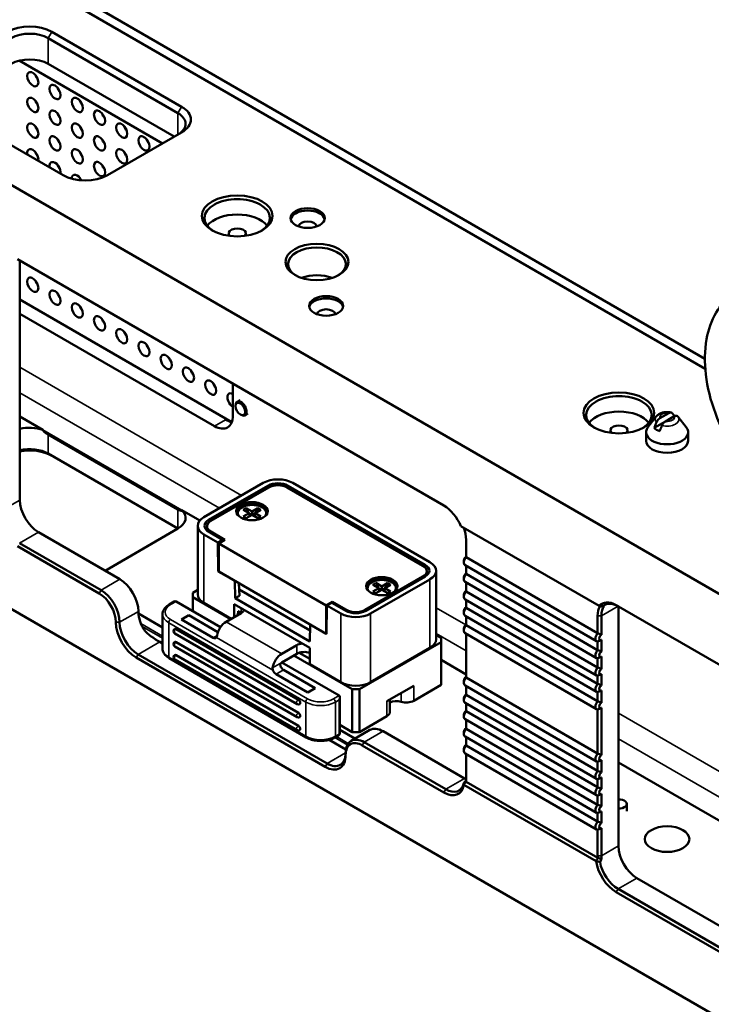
# Model space of a CAD drawing. Header units: millimetres. Extents: x 0 to 5372, y -189 to 1188.
# Tile 17 of 30: x 1276 to 1364, y 379 to 504. Entities that reach past the tile are written whole.
import ezdxf

# ---------------------------------------------------------------- set-up
doc = ezdxf.new("R2010")
doc.units = ezdxf.units.MM
doc.header["$LTSCALE"] = 2
doc.layers.add('Sichtbar (ISO)', color=7, linetype='Continuous', lineweight=50)
doc.layers.add('Sichtbar schmal (ISO)', color=7, linetype='Continuous', lineweight=35)

msp = doc.modelspace()

# ---------------------------------------------------------------- linework, layer by layer
at = {"layer": 'Sichtbar (ISO)'}
for p, q in [((1128.192, 567.346), (1594.27, 298.256)), ((1202.639, 551.947), (1363.132, 459.286)), ((1202.997, 553.007), (1363.081, 460.582)), ((1594.27, 244.367), (1128.192, 513.457)), ((1280.03, 502.134), (1296.529, 492.608)), ((1296.058, 491.792), (1279.558, 501.318)), ((1294.097, 487.938), (1275.877, 498.457)), ((1279.558, 498.052), (1295.586, 488.798)), ((1281.444, 483.899), (1264.945, 493.425)), ((1296.529, 489.342), (1287.101, 483.899)), ((1275.671, 473.217), (1329.882, 441.918)), ((1275.947, 473.058), (1275.947, 442.622)), ((1275.947, 468.097), (1302.913, 452.529)), ((1275.947, 466.301), (1300.696, 452.012)), ((1303.053, 453.373), (1303.053, 457.408)), ((1303.383, 454.543), (1303.383, 454.652)), ((1303.967, 455.328), (1303.59, 455.11)), ((1278.892, 451.537), (1275.947, 453.237)), ((1303.996, 453.482), (1304.09, 453.427)), ((1304.967, 453.596), (1304.59, 453.378)), ((1356.903, 453.228), (1355.849, 451.868)), ((1358.488, 453.671), (1357.371, 453.026)), ((1359.195, 453.262), (1358.078, 452.618)), ((1359.223, 453.279), (1359.195, 453.262)), ((1359.663, 453.228), (1360.717, 451.868)), ((1358.078, 452.618), (1356.636, 451.785)), ((1279.558, 450.944), (1296.058, 441.418)), ((1355.616, 450.15), (1355.616, 451.239)), ((1360.95, 450.15), (1360.95, 451.239)), ((1279.558, 448.517), (1296.058, 438.992)), ((1299.357, 440.434), (1306.9, 444.789)), ((1299.962, 440.085), (1307.505, 444.439)), ((1307.607, 444.217), (1300.253, 439.971)), ((1327.217, 434.256), (1309.964, 444.217)), ((1327.508, 434.369), (1310.066, 444.439)), ((1328.113, 434.719), (1310.671, 444.789)), ((1298.844, 440.018), (1296.574, 441.328)), ((1303.686, 440.788), (1303.686, 440.951)), ((1304.731, 441.604), (1304.354, 441.387)), ((1304.354, 441.387), (1305.109, 440.951)), ((1305.109, 440.951), (1304.354, 440.516)), ((1304.354, 440.516), (1304.731, 440.298)), ((1305.486, 441.169), (1304.731, 441.604)), ((1305.048, 440.986), (1304.731, 441.604)), ((1304.731, 440.298), (1305.486, 440.734)), ((1305.169, 440.551), (1305.109, 440.951)), ((1305.115, 440.909), (1305.453, 440.714)), ((1306.24, 441.604), (1305.486, 441.169)), ((1305.486, 441.169), (1305.486, 440.734)), ((1305.486, 440.734), (1306.24, 440.298)), ((1305.856, 440.909), (1305.519, 440.714)), ((1305.802, 440.551), (1305.863, 440.951)), ((1305.863, 440.951), (1306.617, 441.387)), ((1306.617, 440.516), (1305.863, 440.951)), ((1305.923, 440.986), (1306.24, 441.604)), ((1306.617, 441.387), (1306.24, 441.604)), ((1306.24, 440.298), (1306.617, 440.516)), ((1307.286, 440.788), (1307.286, 440.951)), ((1298.576, 430.636), (1298.576, 439.345)), ((1299.765, 439.291), (1299.765, 438.741)), ((1349.63, 429.156), (1332.056, 439.303)), ((1278.305, 438.54), (1288.675, 432.552)), ((1286.79, 433.641), (1296.058, 438.992)), ((1299.357, 438.257), (1301.141, 437.227)), ((1299.962, 438.606), (1301.746, 437.577)), ((1300.253, 438.611), (1302.044, 437.576)), ((1286.042, 430.76), (1275.671, 436.747)), ((1275.907, 437.155), (1286.278, 431.168)), ((1301.746, 437.577), (1301.141, 437.227)), ((1301.196, 433.548), (1301.141, 437.227)), ((1302.044, 437.576), (1301.243, 437.114)), ((1301.243, 437.114), (1314.914, 429.221)), ((1301.243, 433.521), (1301.243, 437.114)), ((1301.754, 437.408), (1301.746, 437.577)), ((1332.711, 437.564), (1332.711, 435.355)), ((1332.434, 434.942), (1332.434, 434.669)), ((1349.319, 424.676), (1332.584, 434.338)), ((1332.711, 435.355), (1349.446, 425.693)), ((1332.711, 434.265), (1332.711, 433.221)), ((1301.196, 433.548), (1301.243, 433.576)), ((1301.196, 433.548), (1303.284, 432.343)), ((1301.243, 433.521), (1314.914, 425.628)), ((1327.706, 433.576), (1327.706, 433.026)), ((1328.894, 433.63), (1328.894, 424.921)), ((1332.711, 433.221), (1349.446, 423.559)), ((1303.284, 432.343), (1303.317, 430.146)), ((1303.821, 432.033), (1303.869, 430.465)), ((1327.217, 432.895), (1319.864, 428.649)), ((1319.966, 428.536), (1327.508, 432.891)), ((1320.571, 428.187), (1328.113, 432.541)), ((1321.231, 432.079), (1320.853, 431.861)), ((1320.853, 431.861), (1321.608, 431.425)), ((1321.985, 431.643), (1321.231, 432.079)), ((1321.547, 431.46), (1321.231, 432.079)), ((1322.739, 432.079), (1321.985, 431.643)), ((1322.362, 431.425), (1323.116, 431.861)), ((1322.423, 431.46), (1322.739, 432.079)), ((1323.116, 431.861), (1322.739, 432.079)), ((1332.434, 432.808), (1332.434, 432.536)), ((1349.319, 422.542), (1332.584, 432.204)), ((1332.711, 432.131), (1332.711, 431.013)), ((1297.943, 430.827), (1298.576, 431.192)), ((1297.943, 430.827), (1297.943, 430.282)), ((1303.317, 430.146), (1303.869, 430.465)), ((1312.861, 426.051), (1303.845, 431.257)), ((1320.185, 431.262), (1320.185, 431.425)), ((1321.608, 431.425), (1320.853, 430.99)), ((1320.853, 430.99), (1321.231, 430.772)), ((1321.231, 430.772), (1321.985, 431.208)), ((1321.668, 431.025), (1321.608, 431.425)), ((1321.614, 431.384), (1321.952, 431.189)), ((1321.985, 431.643), (1321.985, 431.208)), ((1321.985, 431.208), (1322.739, 430.772)), ((1322.356, 431.384), (1322.018, 431.189)), ((1322.301, 431.025), (1322.362, 431.425)), ((1323.116, 430.99), (1322.362, 431.425)), ((1322.739, 430.772), (1323.116, 430.99)), ((1323.785, 431.262), (1323.785, 431.425)), ((1332.434, 430.6), (1332.434, 430.328)), ((1332.711, 431.013), (1349.446, 421.351)), ((1294.948, 429.346), (1295.586, 429.715)), ((1301.479, 426.472), (1295.822, 429.738)), ((1302.775, 427.493), (1297.943, 430.282)), ((1297.943, 430.282), (1297.943, 428.513)), ((1302.846, 427.533), (1299.357, 429.547)), ((1312.84, 423.832), (1303.199, 429.398)), ((1303.199, 429.398), (1303.199, 427.738)), ((1303.317, 430.146), (1312.84, 424.649)), ((1315.715, 429.684), (1314.914, 429.221)), ((1314.914, 425.628), (1314.914, 429.221)), ((1314.961, 425.601), (1315.016, 429.216)), ((1315.621, 429.566), (1315.016, 429.216)), ((1315.016, 429.216), (1316.799, 428.187)), ((1315.621, 429.566), (1317.404, 428.536)), ((1317.507, 428.649), (1315.715, 429.684)), ((1315.715, 429.684), (1315.715, 429.511)), ((1349.319, 420.334), (1332.584, 429.996)), ((1332.711, 429.923), (1332.711, 428.934)), ((1351.803, 429.263), (1370.659, 418.376)), ((1291.044, 428.191), (1294.098, 426.428)), ((1294.098, 428.105), (1294.098, 423.75)), ((1297.448, 427.983), (1296.505, 427.438)), ((1301.151, 425.845), (1297.448, 427.983)), ((1304.095, 428.255), (1302.186, 427.152)), ((1303.71, 428.477), (1303.689, 428.02)), ((1304.095, 428.255), (1303.694, 428.486)), ((1332.434, 428.521), (1332.434, 428.249)), ((1332.711, 428.934), (1349.446, 419.272)), ((1349.667, 429.135), (1349.63, 429.156)), ((1349.735, 429.096), (1349.667, 429.135)), ((1352.079, 429.103), (1352.079, 398.668)), ((1300.536, 425.111), (1296.505, 427.438)), ((1312.84, 424.649), (1312.873, 426.807)), ((1312.873, 426.807), (1314.961, 425.601)), ((1349.319, 418.255), (1332.584, 427.917)), ((1332.711, 427.844), (1332.711, 426.712)), ((1332.711, 426.712), (1349.446, 417.05)), ((1349.446, 425.693), (1349.446, 427.902)), ((1349.917, 427.902), (1349.917, 425.487)), ((1311.212, 416.684), (1295.655, 425.666)), ((1311.378, 417.245), (1295.822, 426.226)), ((1314.962, 425.656), (1314.914, 425.628)), ((1328.894, 425.477), (1329.527, 425.111)), ((1332.434, 426.299), (1332.434, 426.027)), ((1349.319, 416.033), (1332.584, 425.695)), ((1332.711, 425.622), (1332.711, 420.072)), ((1294.098, 424.394), (1293.75, 424.595)), ((1311.378, 415.585), (1295.822, 424.566)), ((1319.156, 418.579), (1329.527, 424.567)), ((1329.527, 424.567), (1329.527, 425.111)), ((1329.527, 419.124), (1329.527, 424.567)), ((1349.446, 423.559), (1349.446, 424.642)), ((1349.917, 424.848), (1349.917, 423.353)), ((1290.992, 423.003), (1315.033, 409.122)), ((1311.212, 415.024), (1295.655, 424.005)), ((1311.166, 424.172), (1309.257, 423.07)), ((1309.257, 421.981), (1311.166, 423.084)), ((1312.84, 422.417), (1311.462, 423.212)), ((1312.84, 423.832), (1312.84, 421.764)), ((1320.571, 419.477), (1328.113, 423.832)), ((1290.756, 422.595), (1314.798, 408.714)), ((1294.948, 422.509), (1312.39, 412.439)), ((1311.212, 413.364), (1295.655, 422.345)), ((1311.378, 413.925), (1295.822, 422.906)), ((1316.564, 417.763), (1309.257, 421.981)), ((1318.214, 418.579), (1310.789, 422.866)), ((1316.799, 419.477), (1312.84, 421.764)), ((1332.711, 420.464), (1329.527, 422.302)), ((1349.446, 421.351), (1349.446, 422.508)), ((1349.917, 422.714), (1349.917, 421.145)), ((1312.58, 418.157), (1308.55, 420.484)), ((1313.523, 418.702), (1309.493, 421.029)), ((1349.917, 420.506), (1349.917, 419.066)), ((1332.434, 419.659), (1332.434, 419.387)), ((1332.711, 420.072), (1349.446, 410.41)), ((1349.446, 419.272), (1349.446, 420.3)), ((1313.523, 418.702), (1312.58, 418.157)), ((1318.214, 418.579), (1319.156, 418.579)), ((1318.214, 413.136), (1318.214, 418.579)), ((1319.156, 418.579), (1319.156, 413.136)), ((1326.046, 419.019), (1322.638, 417.051)), ((1326.046, 417.113), (1329.527, 419.124)), ((1349.319, 409.394), (1332.584, 419.055)), ((1332.711, 418.982), (1332.711, 417.851)), ((1349.446, 417.05), (1349.446, 418.221)), ((1349.917, 418.427), (1349.917, 416.844)), ((1316.661, 417.547), (1316.661, 413)), ((1323.029, 417.277), (1323.029, 415.69)), ((1332.434, 417.438), (1332.434, 417.165)), ((1349.319, 407.172), (1332.584, 416.834)), ((1332.711, 417.851), (1349.446, 408.189)), ((1332.711, 416.761), (1332.711, 415.771)), ((1332.711, 415.771), (1349.446, 406.11)), ((1349.446, 410.41), (1349.446, 415.999)), ((1349.917, 416.205), (1349.917, 410.205)), ((1319.156, 413.136), (1322.638, 415.146)), ((1332.434, 415.359), (1332.434, 415.086)), ((1349.319, 405.093), (1332.584, 414.755)), ((1332.711, 414.682), (1332.711, 413.563)), ((1316.661, 414.032), (1318.214, 413.136)), ((1316.661, 413.401), (1318.576, 412.295)), ((1320.478, 413.394), (1318.081, 412.009)), ((1319.156, 413.136), (1318.214, 413.136)), ((1322.145, 413.228), (1332.516, 407.241)), ((1332.434, 413.15), (1332.434, 412.878)), ((1332.711, 413.563), (1349.446, 403.901)), ((1317.425, 410.926), (1315.312, 412.146)), ((1316.023, 412.439), (1316.495, 412.711)), ((1319.747, 411.844), (1330.118, 405.856)), ((1349.319, 402.885), (1332.584, 412.547)), ((1332.711, 412.473), (1332.711, 411.43)), ((1329.882, 405.448), (1319.512, 411.436)), ((1332.434, 411.017), (1332.434, 410.745)), ((1332.711, 411.43), (1349.446, 401.768)), ((1349.319, 400.751), (1332.584, 410.413)), ((1332.711, 410.34), (1332.711, 407.081)), ((1349.446, 408.189), (1349.446, 409.36)), ((1349.917, 409.566), (1349.917, 407.983)), ((1373.487, 396.922), (1352.079, 409.282)), ((1332.7, 406.811), (1332.703, 406.813)), ((1332.703, 406.813), (1349.453, 397.143)), ((1349.446, 406.11), (1349.446, 407.138)), ((1349.917, 407.344), (1349.917, 405.904)), ((1349.253, 396.714), (1332.432, 406.426)), ((1349.446, 403.901), (1349.446, 405.059)), ((1349.917, 405.265), (1349.917, 403.696)), ((1349.917, 403.057), (1349.917, 401.562)), ((1353.155, 403.066), (1353.155, 403.991)), ((1349.446, 401.768), (1349.446, 402.851)), ((1349.446, 397.419), (1349.446, 400.717)), ((1349.917, 400.923), (1349.917, 397.419)), ((1349.453, 397.143), (1349.457, 397.136)), ((1354.436, 394.585), (1373.293, 383.698)), ((1352.038, 393.201), (1370.895, 382.314)), ((1370.659, 381.906), (1351.803, 392.792))]:
    msp.add_line(p, q, dxfattribs=at)
for centre, start, end in [((1295.822, 425.954), 120, 240), ((1295.822, 424.294), 120, 240), ((1295.822, 422.634), 120, 240), ((1311.378, 416.973), 240, 300), ((1311.378, 415.313), 240, 300), ((1311.378, 413.652), 240, 300), ((1316.328, 413), 300, 0)]:
    msp.add_arc(centre, 0.333, start, end, dxfattribs=at)
for centre, major_axis, ratio, start_param, end_param in [((1277.201, 500.501), (4, 0), 0.5773503, 0.7853982, 2.3561945), ((1277.201, 499.957), (-3.333, 0), 0.5773503, 3.9269908, 5.4977871), ((1277.201, 496.691), (3.333, 0), 0.5773503, 0.7853982, 2.3561945), ((1278.54, 496.647), (0.5, -0.866), 0.5773503, 4.3725521, 5.0522259), ((1281.369, 495.014), (0.5, -0.866), 0.5773503, 4.3725521, 5.0522259), ((1278.54, 493.381), (0.5, -0.866), 0.5773503, 4.3725521, 5.0522259), ((1284.197, 493.381), (0.5, -0.866), 0.5773503, 4.3725521, 5.0522259), ((1281.369, 491.748), (0.5, -0.866), 0.5773503, 4.3725521, 5.0522259), ((1287.025, 491.748), (0.5, -0.866), 0.5773503, 4.3725521, 5.0522259), ((1293.701, 490.431), (3.333, 0), 0.5773503, 5.4977871, 7.0685835), ((1293.701, 490.975), (4, 0), 0.5773503, 5.4977871, 7.0685835), ((1278.54, 490.115), (0.5, -0.866), 0.5773503, 4.3725521, 5.0522259), ((1284.197, 490.115), (0.5, -0.866), 0.5773503, 4.3725521, 5.0522259), ((1289.854, 490.115), (0.5, -0.866), 0.5773503, 4.3725521, 5.0522259), ((1281.369, 488.482), (0.5, -0.866), 0.5773503, 4.3725521, 5.0522259), ((1287.025, 488.482), (0.5, -0.866), 0.5773503, 4.3725521, 5.0522259), ((1292.682, 488.482), (0.5, -0.866), 0.5773503, 4.3725521, 5.0522259), ((1277.597, 486.305), (-0.5, 0.866), 0.5773503, 3.6980497, 7.2975246), ((1278.54, 486.849), (0.5, -0.866), 0.5773503, 4.3725521, 5.0522259), ((1284.197, 486.849), (0.5, -0.866), 0.5773503, 4.3725521, 5.0522259), ((1289.854, 486.849), (0.5, -0.866), 0.5773503, 4.3725521, 5.0522259), ((1280.426, 484.672), (-0.5, 0.866), 0.5773503, 3.6980497, 7.2975246), ((1281.369, 485.216), (0.5, -0.866), 0.5773503, 4.3725521, 5.0522259), ((1287.025, 485.216), (0.5, -0.866), 0.5773503, 4.3725521, 5.0522259), ((1284.273, 485.532), (-4, 0), 0.5773503, 0.7853982, 2.3561945), ((1283.254, 483.039), (-0.5, 0.866), 0.5773503, 4.6108465, 7.067322), ((1284.197, 483.583), (0.5, -0.866), 0.5773503, 4.3725521, 4.7715818), ((1303.6, 478.456), (4.167, 0), 0.5773503, 5.5370274, 10.1709359), ((1312.557, 478.156), (-2.167, 0), 0.5773503, 3.2615443, 6.1632336), ((1303.6, 476.496), (-4.167, 0), 0.5773503, 3.5610813, 5.8636966), ((1312.557, 477.34), (-1.167, 0), 0.5773503, 3.2309004, 6.1938776), ((1303.6, 476.496), (1.1, 0), 0.5773503, 5.7804126, 9.9275506), ((1313.735, 472.604), (3.667, 0), 0.5773503, 5.5422673, 10.165696), ((1278.54, 470.519), (0.5, -0.866), 0.5773503, 4.3725521, 5.0522259), ((1313.735, 469.066), (3.667, 0), 0.5773503, 1.0105997, 2.1309929), ((1281.369, 468.886), (0.5, -0.866), 0.5773503, 4.3725521, 5.0522259), ((1314.914, 466.997), (-2.167, 0), 0.5773503, 3.2615443, 6.1632336), ((1284.197, 467.253), (0.5, -0.866), 0.5773503, 4.3725521, 5.0522259), ((1314.914, 466.181), (-1.167, 0), 0.5773503, 3.2309004, 6.1938776), ((1287.025, 465.62), (0.5, -0.866), 0.5773503, 4.3725521, 5.0522259), ((1289.854, 463.987), (0.5, -0.866), 0.5773503, 4.3725521, 5.0522259), ((1292.682, 462.354), (0.5, -0.866), 0.5773503, 4.3725521, 5.0522259), ((1295.511, 460.721), (0.5, -0.866), 0.5773503, 4.3725521, 5.0522259), ((1298.339, 459.088), (0.5, -0.866), 0.5773503, 4.3725521, 5.0522259), ((1301.168, 457.455), (0.5, -0.866), 0.5773503, 4.3725521, 5.0522259), ((1303.053, 455.278), (-0.5, 0.866), 0.5773503, 5.4977871, 8.6393798), ((1352.155, 453.416), (4.167, 0), 0.5773503, 5.5370274, 10.1709359), ((1304.09, 454.244), (0.5, -0.866), 0.5773503, 5.4977871, 10.2101761), ((1300.696, 454.734), (1.667, -2.887), 0.5773503, 5.4977871, 7.0685835), ((1352.155, 451.457), (-4.167, 0), 0.5773503, 3.5610813, 5.8636966), ((1358.283, 452.328), (-1.897, 0), 0.5773503, 4.1932279, 4.1937355), ((1277.201, 449.878), (-3.333, 0), 0.5773503, 4.1806538, 5.0980675), ((1302.11, 455.55), (1.667, -2.887), 0.5773503, 5.4977871, 5.8450363), ((1352.155, 451.457), (1.1, 0), 0.5773503, 5.7804126, 9.9275506), ((1358.283, 451.239), (2.667, 0), 0.5773503, 2.7210583, 6.7037196), ((1358.283, 452.328), (1.897, 0), 0.5773503, 3.6602461, 4.1937355), ((1277.201, 447.157), (3.333, 0), 0.5773503, 0.7853982, 1.9564748), ((1358.283, 450.15), (2.667, 0), 0.5773503, 3.1415927, 6.2831853), ((1277.201, 446.612), (-4, 0), 0.5773503, 3.9269908, 5.031255), ((1308.786, 443.7), (2.667, 0), 0.5773503, 0.7853982, 2.3561945), ((1308.786, 443.7), (1.811, 0), 0.5773503, 0.7853982, 2.3561945), ((1308.786, 443.537), (-1.667, 0), 0.5773503, 3.9269908, 5.4977871), ((1278.305, 441.262), (1.667, -2.887), 0.5773503, 3.9269908, 5.4977871), ((1305.486, 440.951), (2, 0), 0.5773503, 0.1062659, 3.0353267), ((1305.486, 440.951), (1.8, 0), 0.5773503, 5.8936673, 9.8142959), ((1329.882, 438.925), (1.833, -3.175), 0.5773503, 1.3623295, 2.3561945), ((1293.701, 440.352), (3.333, 0), 0.5773503, 5.4977871, 6.8149205), ((1305.486, 440.788), (-1.8, 0), 0.5773503, 0, 0.1023161), ((1305.486, 440.788), (1.8, 0), 0.5773503, 6.1808692, 6.2831853), ((1301.243, 439.345), (-2.667, 0), 0.5773503, 5.4977871, 7.0685835), ((1301.243, 439.345), (-1.811, 0), 0.5773503, 5.4977871, 7.0685835), ((1301.432, 439.291), (-1.667, 0), 0.5773503, 5.4977871, 7.0685835), ((1330.118, 439.061), (1.833, -3.175), 0.5773503, 0.7853982, 1.25726), ((1326.039, 433.576), (1.667, 0), 0.5773503, 5.4977871, 7.0685835), ((1326.227, 433.63), (1.811, 0), 0.5773503, 5.4977871, 7.0685835), ((1326.227, 433.63), (2.667, 0), 0.5773503, 5.4977871, 7.0685835), ((1332.947, 434.965), (-0.362, -0.628), 0.5773503, 4.405013, 6.2831853), ((1332.711, 435.101), (0.196, 0.339), 0.5773503, 0.7853982, 2.3561945), ((1332.947, 432.832), (-0.362, -0.628), 0.5773503, 4.405013, 6.2831853), ((1332.711, 432.968), (0.196, 0.339), 0.5773503, 0.7853982, 2.3561945), ((1288.675, 429.831), (-1.667, 2.887), 0.5773503, 3.9269908, 5.4977871), ((1321.985, 431.425), (2, 0), 0.5773503, 0.1062659, 3.0353267), ((1321.985, 431.425), (1.8, 0), 0.5773503, 5.8936673, 9.8142959), ((1286.042, 428.31), (1.5, -2.598), 0.5773503, 0.7853982, 2.3561945), ((1286.278, 428.446), (1.667, -2.887), 0.5773503, 0.7853982, 2.3561945), ((1301.243, 430.636), (-2.667, 0), 0.5773503, 0, 0.7853982), ((1321.985, 431.262), (-1.8, 0), 0.5773503, 0, 0.1023161), ((1321.985, 431.262), (1.8, 0), 0.5773503, 6.1808692, 6.2831853), ((1332.947, 430.623), (-0.362, -0.628), 0.5773503, 4.405013, 6.2831853), ((1332.711, 430.76), (0.196, 0.339), 0.5773503, 0.7853982, 2.3561945), ((1295.586, 429.33), (0.236, 0.408), 0.5773503, 0, 0.7853982), ((1351.803, 426.269), (-1.833, 3.175), 0.5773503, 5.4977871, 6.4916521), ((1352.038, 426.405), (-1.667, 2.887), 0.5773503, 5.4977871, 6.4000518), ((1293.389, 427.109), (-1.667, 2.887), 0.5773503, 0.7853982, 1.4288993), ((1303.152, 428.799), (1.333, 0), 0.5773503, 5.4977871, 6.1103913), ((1318.685, 429.275), (2.667, 0), 0.5773503, 3.9269908, 5.4977871), ((1318.685, 429.275), (1.811, 0), 0.5773503, 3.9269908, 5.4977871), ((1318.685, 429.33), (-1.667, 0), 0.5773503, 0.7853982, 2.3561945), ((1332.947, 428.544), (-0.362, -0.628), 0.5773503, 4.405013, 6.2831853), ((1332.711, 428.68), (0.196, 0.339), 0.5773503, 0.7853982, 2.3561945), ((1352.038, 426.405), (-1.833, 3.175), 0.5773503, 0.3135363, 0.7853982), ((1352.274, 426.541), (-1.667, 2.887), 0.5773503, 0.223324, 0.7853982), ((1352.846, 427.82), (2.717, -1.327), 0.0687461, 2.8379408, 2.9608497), ((1290.756, 425.588), (1.833, -3.175), 0.5773503, 3.9269908, 5.4977871), ((1290.992, 425.724), (1.667, -2.887), 0.5773503, 3.9269908, 5.4977871), ((1302.186, 425.792), (0.833, 1.443), 0.5773503, 0.7853982, 2.1548366), ((1332.947, 426.323), (-0.362, -0.628), 0.5773503, 4.405013, 6.2831853), ((1332.711, 426.459), (0.196, 0.339), 0.5773503, 0.7853982, 2.3561945), ((1295.822, 425.954), (-0.167, 0.289), 0.5773503, 5.4977871, 6.2831853), ((1349.681, 425.303), (-0.362, -0.628), 0.5773503, 4.405013, 6.5905613), ((1349.917, 425.167), (-0.196, -0.339), 0.5773503, 3.9269908, 7.0685835), ((1295.822, 424.294), (-0.167, 0.289), 0.5773503, 5.4977871, 6.2831853), ((1300.536, 425.656), (0.333, -0.577), 0.5773503, 5.4977871, 6.5449847), ((1312.109, 423.628), (1.333, 0), 0.5773503, 1.7435903, 2.3561945), ((1326.227, 424.921), (2.667, 0), 0.5773503, 5.4977871, 6.2831853), ((1295.822, 422.634), (-0.167, 0.289), 0.5773503, 5.4977871, 6.2831853), ((1309.257, 421.709), (-0.833, -1.443), 0.5773503, 3.9269908, 5.2964292), ((1312.109, 422.539), (-1.333, 0), 0.5773503, 4.1324083, 5.4977871), ((1349.681, 423.17), (-0.362, -0.628), 0.5773503, 4.405013, 6.5905613), ((1349.917, 423.034), (-0.196, -0.339), 0.5773503, 3.9269908, 7.0685835), ((1308.55, 421.029), (-0.333, 0.577), 0.5773503, 1.3089969, 2.3561945), ((1309.493, 421.573), (0.333, -0.577), 0.5773503, 4.4505896, 5.4977871), ((1349.681, 420.962), (-0.362, -0.628), 0.5773503, 4.405013, 6.5905613), ((1349.917, 420.826), (-0.196, -0.339), 0.5773503, 3.9269908, 7.0685835), ((1318.685, 420.566), (-2.667, 0), 0.5773503, 0.7853982, 2.3561945), ((1332.947, 419.683), (-0.362, -0.628), 0.5773503, 4.405013, 6.2831853), ((1332.711, 419.819), (0.196, 0.339), 0.5773503, 0.7853982, 2.3561945), ((1349.681, 418.883), (-0.362, -0.628), 0.5773503, 4.405013, 6.5905613), ((1349.917, 418.746), (-0.196, -0.339), 0.5773503, 3.9269908, 7.0685835), ((1311.378, 416.973), (0.167, -0.289), 0.5773503, 0, 2.3561945), ((1316.328, 417.354), (-0.236, -0.408), 0.5773503, 1.5707963, 3.1415927), ((1323.87, 416.402), (-1.167, 0), 0.5773503, 4.1969236, 5.5184483), ((1325.103, 417.658), (-1.333, 0), 0.5773503, 1.055331, 2.3561945), ((1332.947, 417.461), (-0.362, -0.628), 0.5773503, 4.405013, 6.2831853), ((1332.711, 417.597), (0.196, 0.339), 0.5773503, 0.7853982, 2.3561945), ((1349.681, 416.661), (-0.362, -0.628), 0.5773503, 4.405013, 6.5905613), ((1349.917, 416.525), (-0.196, -0.339), 0.5773503, 3.9269908, 7.0685835), ((1311.378, 415.313), (0.167, -0.289), 0.5773503, 0, 2.3561945), ((1321.695, 415.69), (1.333, 0), 0.5773503, 5.4977871, 6.2831853), ((1332.947, 415.382), (-0.362, -0.628), 0.5773503, 4.405013, 6.2831853), ((1332.711, 415.518), (0.196, 0.339), 0.5773503, 0.7853982, 2.3561945), ((1311.378, 413.652), (0.167, -0.289), 0.5773503, 0, 2.3561945), ((1322.145, 410.507), (-1.667, 2.887), 0.5773503, 5.4977871, 6.2831853), ((1332.947, 413.174), (-0.362, -0.628), 0.5773503, 4.405013, 6.2831853), ((1332.711, 413.31), (0.196, 0.339), 0.5773503, 0.7853982, 2.3561945), ((1319.747, 409.122), (-1.667, 2.887), 0.5773503, 5.4977871, 7.0685835), ((1319.512, 408.986), (-1.5, 2.598), 0.5773503, 5.4977871, 7.0685835), ((1315.033, 411.844), (1.667, -2.887), 0.5773503, 5.4977871, 7.0685835), ((1332.947, 411.04), (-0.362, -0.628), 0.5773503, 4.405013, 6.2831853), ((1332.711, 411.176), (0.196, 0.339), 0.5773503, 0.7853982, 2.3561945), ((1314.798, 411.708), (1.833, -3.175), 0.5773503, 5.4977871, 7.0685835), ((1349.681, 410.021), (-0.362, -0.628), 0.5773503, 4.405013, 6.5905613), ((1349.917, 409.885), (-0.196, -0.339), 0.5773503, 3.9269908, 7.0685835), ((1349.681, 407.799), (-0.362, -0.628), 0.5773503, 4.405013, 6.5905613), ((1349.917, 407.663), (-0.196, -0.339), 0.5773503, 3.9269908, 7.0685835), ((1332.516, 409.962), (1.667, -2.887), 0.5773503, 5.4977871, 5.5773849), ((1330.354, 408.714), (-1.667, 2.887), 0.5773503, 3.7849425, 3.9269908), ((1330.118, 408.578), (1.833, -3.175), 0.5773503, 0.6928101, 0.7853982), ((1329.882, 408.442), (1.833, -3.175), 0.5773503, 5.4977871, 6.8857483), ((1330.118, 408.578), (1.667, -2.887), 0.5773503, 5.4977871, 6.8349021), ((1349.681, 405.72), (-0.362, -0.628), 0.5773503, 4.405013, 6.5905613), ((1349.917, 405.584), (-0.196, -0.339), 0.5773503, 3.9269908, 7.0685835), ((1352.155, 403.991), (1, 0), 0.5773503, 4.6368926, 7.9294781), ((1349.681, 403.512), (-0.362, -0.628), 0.5773503, 4.405013, 6.5905613), ((1349.917, 403.376), (-0.196, -0.339), 0.5773503, 3.9269908, 7.0685835), ((1349.681, 401.379), (-0.362, -0.628), 0.5773503, 4.405013, 6.5905613), ((1349.917, 401.242), (-0.196, -0.339), 0.5773503, 3.9269908, 7.0685835), ((1354.436, 397.307), (1.667, -2.887), 0.5773503, 3.9269908, 5.4977871), ((1351.803, 395.786), (-1.833, 3.175), 0.5773503, 0.9682333, 2.3561945), ((1352.038, 395.922), (-1.833, 3.175), 0.5773503, 0.7853982, 0.8779908), ((1352.274, 396.058), (1.667, -2.887), 0.5773503, 3.9269908, 4.0690442), ((1358.283, 396.262), (-2.833, 0), 0.5773503, 4.6535315, 4.7712465), ((1352.038, 395.922), (1.667, -2.887), 0.5773503, 4.160677, 5.4977871)]:
    msp.add_ellipse(centre, major_axis=major_axis, ratio=ratio, start_param=start_param, end_param=end_param, dxfattribs=at)
for centre, major_axis in [((1277.597, 496.103), (-0.5, 0.866)), ((1280.426, 494.47), (-0.5, 0.866)), ((1277.597, 492.837), (-0.5, 0.866)), ((1283.254, 492.837), (-0.5, 0.866)), ((1280.426, 491.204), (-0.5, 0.866)), ((1286.083, 491.204), (-0.5, 0.866)), ((1277.597, 489.571), (-0.5, 0.866)), ((1283.254, 489.571), (-0.5, 0.866)), ((1288.911, 489.571), (-0.5, 0.866)), ((1280.426, 487.938), (-0.5, 0.866)), ((1286.083, 487.938), (-0.5, 0.866)), ((1291.74, 487.938), (-0.5, 0.866)), ((1283.254, 486.305), (-0.5, 0.866)), ((1288.911, 486.305), (-0.5, 0.866)), ((1286.083, 484.672), (-0.5, 0.866)), ((1303.6, 478.728), (4.5, 0)), ((1312.557, 478.456), (-2.167, 0)), ((1313.735, 472.876), (4, 0)), ((1277.597, 469.975), (-0.5, 0.866)), ((1280.426, 468.342), (-0.5, 0.866)), ((1314.914, 467.297), (-2.167, 0)), ((1283.254, 466.709), (-0.5, 0.866)), ((1286.083, 465.076), (-0.5, 0.866)), ((1288.911, 463.443), (-0.5, 0.866)), ((1291.74, 461.81), (-0.5, 0.866)), ((1294.568, 460.177), (-0.5, 0.866)), ((1297.396, 458.544), (-0.5, 0.866)), ((1300.225, 456.911), (-0.5, 0.866)), ((1352.155, 453.689), (4.5, 0)), ((1303.996, 454.189), (-0.433, 0.751)), ((1305.486, 441.196), (-2, 0)), ((1321.985, 431.67), (-2, 0)), ((1358.283, 399.528), (2.833, 0))]:
    msp.add_ellipse(centre, major_axis=major_axis, ratio=0.5773503, dxfattribs=at)
for points, knots in [([(1381.301, 440.198), (1382.395, 440.404), (1383.459, 440.845), (1385.233, 442.102), (1385.956, 442.885), (1387.148, 444.754), (1387.574, 445.864), (1388.139, 448.425), (1388.201, 449.905), (1387.922, 453.039), (1387.548, 454.7), (1386.421, 457.956), (1385.672, 459.551), (1383.877, 462.541), (1382.834, 463.937), (1380.521, 466.423), (1379.25, 467.51), (1376.543, 469.242), (1375.105, 469.889), (1372.268, 470.512), (1370.871, 470.548), (1368.46, 469.972), (1367.438, 469.487), (1365.733, 468.163), (1365.043, 467.348), (1363.911, 465.408), (1363.519, 464.258), (1363.036, 461.622), (1363.02, 460.108), (1363.396, 456.936), (1363.815, 455.273), (1365.022, 452.032), (1365.807, 450.453), (1366.894, 448.73), (1367.053, 448.486), (1367.216, 448.246)], [5.2976925, 5.2976925, 5.2976925, 5.2976925, 5.5516118, 5.5516118, 5.7894412, 5.7894412, 6.061034, 6.061034, 6.390962, 6.390962, 6.7462056, 6.7462056, 7.0979864, 7.0979864, 7.447333, 7.447333, 7.7999358, 7.7999358, 8.1543123, 8.1543123, 8.4694395, 8.4694395, 8.7186614, 8.7186614, 8.9580112, 8.9580112, 9.2355336, 9.2355336, 9.5706582, 9.5706582, 9.9260961, 9.9260961, 10.2773616, 10.2773616, 10.3359335, 10.3359335, 10.3359335, 10.3359335]), ([(1358.809, 453.744), (1358.677, 453.776), (1358.542, 453.796), (1358.269, 453.81), (1358.131, 453.805), (1357.861, 453.771), (1357.727, 453.741), (1357.469, 453.654), (1357.344, 453.597), (1357.109, 453.445), (1356.997, 453.35), (1356.903, 453.228)], [1.952899, 1.952899, 1.952899, 1.952899, 2.2636105, 2.2636105, 2.574322, 2.574322, 2.8850335, 2.8850335, 3.195745, 3.195745, 3.5064565, 3.5064565, 3.5064565, 3.5064565]), ([(1357.371, 453.026), (1357.304, 452.987), (1357.224, 452.926), (1357.105, 452.804), (1357.044, 452.725), (1356.971, 452.605), (1356.943, 452.548), (1356.92, 452.494)], [-0.4266994, -0.4266994, -0.4266994, -0.4266994, -0.38388292, -0.38388292, -0.34567303, -0.34567303, -0.32053213, -0.32053213, -0.32053213, -0.32053213]), ([(1358.938, 453.659), (1358.915, 453.687), (1358.888, 453.711), (1358.815, 453.747), (1358.753, 453.756), (1358.635, 453.74), (1358.555, 453.71), (1358.488, 453.671)], [-0.76240067, -0.76240067, -0.76240067, -0.76240067, -0.73725977, -0.73725977, -0.69904989, -0.69904989, -0.6562334, -0.6562334, -0.6562334, -0.6562334]), ([(1359.195, 453.262), (1359.262, 453.301), (1359.342, 453.332), (1359.461, 453.347), (1359.522, 453.339), (1359.592, 453.304), (1359.617, 453.283), (1359.639, 453.258)], [0.6562334, 0.6562334, 0.6562334, 0.6562334, 0.69904989, 0.69904989, 0.73725977, 0.73725977, 0.76010015, 0.76010015, 0.76010015, 0.76010015]), ([(1359.663, 453.228), (1359.662, 453.23), (1359.66, 453.233), (1359.657, 453.237), (1359.655, 453.239), (1359.652, 453.243), (1359.651, 453.245), (1359.647, 453.249), (1359.646, 453.251), (1359.642, 453.254), (1359.641, 453.256), (1359.639, 453.258)], [1.205932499, 1.205932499, 1.205932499, 1.205932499, 1.211107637, 1.211107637, 1.216282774, 1.216282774, 1.221457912, 1.221457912, 1.22663305, 1.22663305, 1.231808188, 1.231808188, 1.231808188, 1.231808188]), ([(1357.628, 452.085), (1357.65, 452.14), (1357.678, 452.196), (1357.751, 452.317), (1357.813, 452.396), (1357.931, 452.517), (1358.011, 452.579), (1358.078, 452.618)], [0.32053213, 0.32053213, 0.32053213, 0.32053213, 0.34567303, 0.34567303, 0.38388292, 0.38388292, 0.4266994, 0.4266994, 0.4266994, 0.4266994]), ([(1278.892, 451.537), (1278.892, 451.514), (1278.898, 451.489), (1278.921, 451.438), (1278.937, 451.413), (1278.995, 451.338), (1279.043, 451.295), (1279.143, 451.212), (1279.196, 451.173), (1279.356, 451.063), (1279.465, 450.998), (1279.558, 450.944)], [0.4338476, 0.4338476, 0.4338476, 0.4338476, 0.44636932, 0.44636932, 0.45889103, 0.45889103, 0.48878414, 0.48878414, 0.51867725, 0.51867725, 0.57846347, 0.57846347, 0.57846347, 0.57846347]), ([(1296.058, 441.418), (1296.152, 441.364), (1296.247, 441.311), (1296.372, 441.256), (1296.411, 441.242), (1296.48, 441.227), (1296.511, 441.225), (1296.546, 441.246), (1296.556, 441.256), (1296.57, 441.286), (1296.574, 441.305), (1296.574, 441.328)], [0, 0, 0, 0, 0.05978622, 0.05978622, 0.08967933, 0.08967933, 0.11957244, 0.11957244, 0.13209415, 0.13209415, 0.14461587, 0.14461587, 0.14461587, 0.14461587]), ([(1294.948, 429.346), (1294.849, 429.289), (1294.755, 429.226), (1294.584, 429.09), (1294.505, 429.016), (1294.366, 428.858), (1294.305, 428.774), (1294.205, 428.596), (1294.165, 428.501), (1294.112, 428.306), (1294.098, 428.206), (1294.098, 428.105)], [3.14159265, 3.14159265, 3.14159265, 3.14159265, 3.29867229, 3.29867229, 3.45575192, 3.45575192, 3.61283155, 3.61283155, 3.76991118, 3.76991118, 3.92699082, 3.92699082, 3.92699082, 3.92699082]), ([(1349.735, 429.096), (1349.83, 429.104), (1349.925, 429.112), (1350.107, 429.128), (1350.194, 429.136), (1350.28, 429.143)], [0, 0, 0, 0, 0.04399169, 0.04399169, 0.084386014, 0.084386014, 0.084386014, 0.084386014]), ([(1293.75, 424.595), (1293.425, 424.783), (1293.026, 425.013), (1292.262, 425.573), (1291.902, 425.907), (1291.601, 426.376), (1291.55, 426.468), (1291.504, 426.565)], [-1.85112719, -1.85112719, -1.85112719, -1.85112719, -1.6445406, -1.6445406, -1.43795401, -1.43795401, -1.39243757, -1.39243757, -1.39243757, -1.39243757]), ([(1300.944, 425.148), (1300.955, 425.163), (1300.965, 425.18), (1301, 425.253), (1301.019, 425.323), (1301.031, 425.397)], [-0.208292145, -0.208292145, -0.208292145, -0.208292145, -0.195553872, -0.195553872, -0.157830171, -0.157830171, -0.157830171, -0.157830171]), ([(1294.098, 423.75), (1294.098, 423.65), (1294.112, 423.549), (1294.165, 423.354), (1294.205, 423.26), (1294.305, 423.081), (1294.366, 422.997), (1294.505, 422.839), (1294.584, 422.766), (1294.755, 422.629), (1294.849, 422.567), (1294.948, 422.509)], [3.92699082, 3.92699082, 3.92699082, 3.92699082, 4.08407045, 4.08407045, 4.24115008, 4.24115008, 4.39822972, 4.39822972, 4.55530935, 4.55530935, 4.71238898, 4.71238898, 4.71238898, 4.71238898]), ([(1309.084, 421.537), (1309.069, 421.577), (1309.06, 421.623), (1309.064, 421.716), (1309.077, 421.762), (1309.113, 421.84), (1309.138, 421.877), (1309.196, 421.939), (1309.227, 421.964), (1309.257, 421.981)], [0.111869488, 0.111869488, 0.111869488, 0.111869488, 0.131841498, 0.131841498, 0.151813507, 0.151813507, 0.170679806, 0.170679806, 0.189546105, 0.189546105, 0.189546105, 0.189546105]), ([(1308.102, 421.315), (1308.09, 421.241), (1308.094, 421.157), (1308.122, 421.047), (1308.131, 421.019), (1308.142, 420.992)], [-0.151344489, -0.151344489, -0.151344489, -0.151344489, -0.113620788, -0.113620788, -0.100882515, -0.100882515, -0.100882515, -0.100882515]), ([(1312.39, 412.439), (1312.589, 412.324), (1312.813, 412.231), (1313.293, 412.09), (1313.55, 412.042), (1314.073, 411.994), (1314.34, 411.994), (1314.864, 412.042), (1315.12, 412.09), (1315.6, 412.231), (1315.824, 412.324), (1316.023, 412.439)], [4.712389, 4.712389, 4.712389, 4.712389, 5.0265482, 5.0265482, 5.3407075, 5.3407075, 5.6548668, 5.6548668, 5.969026, 5.969026, 6.2831853, 6.2831853, 6.2831853, 6.2831853]), ([(1332.411, 406.624), (1332.459, 406.682), (1332.505, 406.741), (1332.597, 406.861), (1332.643, 406.921), (1332.687, 406.982)], [0, 0, 0, 0, 0.033909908, 0.033909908, 0.067820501, 0.067820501, 0.067820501, 0.067820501]), ([(1332.703, 406.813), (1332.66, 406.752), (1332.616, 406.692), (1332.526, 406.572), (1332.48, 406.513), (1332.434, 406.454)], [-0.067588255, -0.067588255, -0.067588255, -0.067588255, -0.033794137, -0.033794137, 0, 0, 0, 0]), ([(1332.7, 406.811), (1332.698, 406.843), (1332.696, 406.875), (1332.692, 406.931), (1332.69, 406.957), (1332.687, 406.982)], [0.000001, 0.000001, 0.000001, 0.000001, 0.04048259, 0.04048259, 0.075284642, 0.075284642, 0.075284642, 0.075284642]), ([(1349.277, 396.73), (1349.304, 396.799), (1349.333, 396.869), (1349.392, 397.006), (1349.422, 397.075), (1349.453, 397.143)], [-0.067592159, -0.067592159, -0.067592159, -0.067592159, -0.033796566, -0.033796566, -0.000000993, -0.000000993, -0.000000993, -0.000000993]), ([(1349.941, 397.02), (1349.907, 396.954), (1349.873, 396.887), (1349.808, 396.752), (1349.776, 396.684), (1349.746, 396.616)], [0.000000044, 0.000000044, 0.000000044, 0.000000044, 0.033916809, 0.033916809, 0.067832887, 0.067832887, 0.067832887, 0.067832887])]:
    msp.add_open_spline(points, degree=3, knots=knots, dxfattribs=at)
for points, weights in [([(1359.223, 453.279), (1359.065, 453.493), (1358.938, 453.659)], [1.09655479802, 1.10582889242, 1.09960415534]), ([(1356.92, 452.494), (1356.794, 452.182), (1356.636, 451.785)], [1.09960415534, 1.10582889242, 1.09655479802]), ([(1357.628, 452.085), (1357.501, 451.774), (1357.343, 451.377)], [1.09960415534, 1.10582889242, 1.09655479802])]:
    msp.add_rational_spline(points, weights, degree=2, dxfattribs=at)
for points, degree in [([(1349.667, 429.135), (1349.851, 429.144), (1350.024, 429.153), (1350.189, 429.16)], 3), ([(1349.446, 425.693), (1349.739, 425.59), (1349.917, 425.487)], 2), ([(1349.446, 424.642), (1349.739, 424.745), (1349.917, 424.848)], 2), ([(1349.446, 423.559), (1349.739, 423.456), (1349.917, 423.353)], 2), ([(1349.446, 422.508), (1349.739, 422.611), (1349.917, 422.714)], 2), ([(1349.446, 421.351), (1349.739, 421.248), (1349.917, 421.145)], 2), ([(1349.446, 420.3), (1349.739, 420.403), (1349.917, 420.506)], 2), ([(1349.446, 419.272), (1349.739, 419.169), (1349.917, 419.066)], 2), ([(1349.446, 418.221), (1349.739, 418.324), (1349.917, 418.427)], 2), ([(1349.446, 417.05), (1349.739, 416.947), (1349.917, 416.844)], 2), ([(1349.446, 415.999), (1349.739, 416.102), (1349.917, 416.205)], 2), ([(1349.446, 410.41), (1349.739, 410.307), (1349.917, 410.205)], 2), ([(1349.446, 409.36), (1349.739, 409.463), (1349.917, 409.566)], 2), ([(1349.446, 408.189), (1349.739, 408.086), (1349.917, 407.983)], 2), ([(1349.446, 407.138), (1349.739, 407.241), (1349.917, 407.344)], 2), ([(1332.434, 406.454), (1332.428, 406.517), (1332.42, 406.574), (1332.411, 406.624)], 3), ([(1332.434, 406.454), (1332.433, 406.445), (1332.433, 406.435), (1332.432, 406.426)], 3), ([(1349.446, 406.11), (1349.739, 406.007), (1349.917, 405.904)], 2), ([(1349.446, 405.059), (1349.739, 405.162), (1349.917, 405.265)], 2), ([(1349.446, 403.901), (1349.739, 403.799), (1349.917, 403.696)], 2), ([(1349.446, 402.851), (1349.739, 402.954), (1349.917, 403.057)], 2), ([(1349.446, 401.768), (1349.739, 401.665), (1349.917, 401.562)], 2), ([(1349.446, 400.717), (1349.739, 400.82), (1349.917, 400.923)], 2), ([(1349.253, 396.714), (1349.261, 396.719), (1349.269, 396.725), (1349.277, 396.73)], 3), ([(1349.746, 396.616), (1349.599, 396.655), (1349.443, 396.693), (1349.277, 396.73)], 3), ([(1349.457, 397.136), (1349.629, 397.099), (1349.79, 397.06), (1349.941, 397.02)], 3)]:
    msp.add_open_spline(points, degree=degree, dxfattribs=at)
at = {"layer": 'Sichtbar schmal (ISO)'}
for p, q in [((1279.558, 501.318), (1280.03, 502.134)), ((1279.558, 501.318), (1279.558, 498.052)), ((1296.058, 491.792), (1296.529, 492.608)), ((1296.058, 489.07), (1296.058, 491.792)), ((1275.947, 459.497), (1304.161, 443.207)), ((1301.333, 441.574), (1275.947, 456.231)), ((1300.696, 452.012), (1302.11, 452.829)), ((1296.574, 441.328), (1278.892, 451.537)), ((1279.558, 450.944), (1279.558, 448.517)), ((1307.513, 444.163), (1307.505, 444.439)), ((1310.066, 444.439), (1310.058, 444.163)), ((1275.947, 442.622), (1273.785, 441.374)), ((1296.058, 438.992), (1296.058, 441.418)), ((1299.962, 440.085), (1299.972, 439.756)), ((1275.907, 437.155), (1278.305, 438.54)), ((1299.357, 429.547), (1299.357, 438.257)), ((1300.253, 438.611), (1300.253, 438.438)), ((1327.508, 434.369), (1327.498, 434.04)), ((1288.675, 432.552), (1286.278, 431.168)), ((1327.217, 432.895), (1327.217, 432.723)), ((1328.113, 423.832), (1328.113, 432.541)), ((1286.278, 431.168), (1286.042, 430.76)), ((1295.822, 429.738), (1295.115, 429.33)), ((1288.635, 427.085), (1291.032, 428.47)), ((1304.095, 428.255), (1304.095, 428.881)), ((1316.799, 419.477), (1316.799, 428.187)), ((1317.507, 428.649), (1317.507, 428.481)), ((1319.864, 428.481), (1319.864, 428.649)), ((1320.571, 428.187), (1320.571, 419.477)), ((1328.894, 428.928), (1332.668, 426.749)), ((1352.038, 429.127), (1349.917, 427.902)), ((1288.635, 427.085), (1288.163, 427.085)), ((1294.098, 425.339), (1291.348, 426.927)), ((1312.321, 416.946), (1294.879, 427.016)), ((1294.879, 427.016), (1294.879, 422.662)), ((1295.115, 427.425), (1312.557, 417.354)), ((1302.186, 427.152), (1309.257, 423.07)), ((1349.446, 427.902), (1349.917, 427.902)), ((1291.504, 426.565), (1294.098, 425.067)), ((1332.711, 423.458), (1328.894, 425.662)), ((1293.75, 424.595), (1290.992, 423.003)), ((1300.536, 425.111), (1301.031, 425.397)), ((1308.142, 420.992), (1300.944, 425.148)), ((1290.992, 423.003), (1290.756, 422.595)), ((1311.166, 423.084), (1311.166, 424.172)), ((1294.879, 422.662), (1312.321, 412.592)), ((1308.102, 421.315), (1309.257, 421.981)), ((1309.493, 421.029), (1308.55, 420.484)), ((1324.446, 416.988), (1324.446, 418.095)), ((1326.046, 419.019), (1326.046, 417.113)), ((1312.321, 412.592), (1312.321, 416.946)), ((1315.857, 417.354), (1316.564, 417.763)), ((1316.564, 417.218), (1316.092, 416.946)), ((1316.092, 416.946), (1316.092, 412.592)), ((1316.564, 412.864), (1316.564, 417.218)), ((1322.638, 415.146), (1322.638, 417.051)), ((1352.079, 415.542), (1373.444, 403.207)), ((1319.747, 411.844), (1322.145, 413.228)), ((1315.996, 412.424), (1317.605, 411.495)), ((1316.092, 412.592), (1316.564, 412.864)), ((1317.73, 411.695), (1316.232, 412.56)), ((1319.512, 411.436), (1319.747, 411.844)), ((1373.487, 399.916), (1352.079, 412.276)), ((1315.033, 409.122), (1317.39, 410.483)), ((1317.39, 410.483), (1317.39, 410.211)), ((1315.033, 409.122), (1314.798, 408.714)), ((1332.516, 407.241), (1330.118, 405.856)), ((1329.882, 405.448), (1330.118, 405.856)), ((1349.917, 397.419), (1352.079, 398.668)), ((1349.446, 397.419), (1349.917, 397.419)), ((1354.436, 394.585), (1352.038, 393.201)), ((1352.038, 393.201), (1351.803, 392.792))]:
    msp.add_line(p, q, dxfattribs=at)
for centre, major_axis, start_param, end_param in [((1358.283, 452.872), (-1.512, 0), 5.862651, 6.7315433), ((1358.283, 453.144), (-0.935, 0), 4.4914739, 6.5041004), ((1358.283, 452.872), (1.512, 0), 4.264031, 6.7037196), ((1358.283, 453.144), (0.935, 0), 4.4914739, 6.5041004), ((1296.765, 428.377), (-2.333, 0), 5.4977871, 7.0685835), ((1295.115, 429.058), (-0.167, 0.289), 5.4977871, 6.2831853), ((1296.765, 428.105), (-2.667, 0), 0, 0.7853982), ((1295.115, 427.152), (0.167, 0.289), 0.7853982, 2.3561945), ((1295.822, 425.954), (-0.167, -0.289), 3.9269908, 6.2831853), ((1295.822, 424.294), (-0.167, -0.289), 3.9269908, 6.2831853), ((1296.765, 423.75), (-2.667, 0), 0, 0.7853982), ((1295.115, 422.798), (-0.167, -0.289), 5.4977871, 6.2831853), ((1295.822, 422.634), (-0.167, -0.289), 3.9269908, 6.2831853), ((1311.378, 416.973), (-0.167, -0.289), 3.9269908, 6.2831853), ((1312.557, 417.082), (0.167, 0.289), 0.7853982, 2.3561945), ((1314.207, 418.035), (-2.667, 0), 0.7853982, 2.3561945), ((1314.207, 418.307), (2.333, 0), 3.9269908, 5.4977871), ((1315.857, 417.082), (-0.167, 0.289), 3.9269908, 5.4977871), ((1311.378, 415.313), (-0.167, -0.289), 3.9269908, 6.2831853), ((1311.378, 413.652), (-0.167, -0.289), 3.9269908, 6.2831853), ((1316.328, 413), (0.333, 0), 5.4977871, 6.2831853), ((1314.207, 413.68), (2.667, 0), 3.9269908, 5.4977871), ((1312.557, 412.728), (-0.167, -0.289), 5.4977871, 6.2831853), ((1315.857, 412.728), (0.167, -0.289), 0, 0.7853982), ((1316.328, 413), (0.167, -0.289), 0, 0.7853982)]:
    msp.add_ellipse(centre, major_axis=major_axis, ratio=0.5773503, start_param=start_param, end_param=end_param, dxfattribs=at)

doc.saveas('drawing.dxf')
